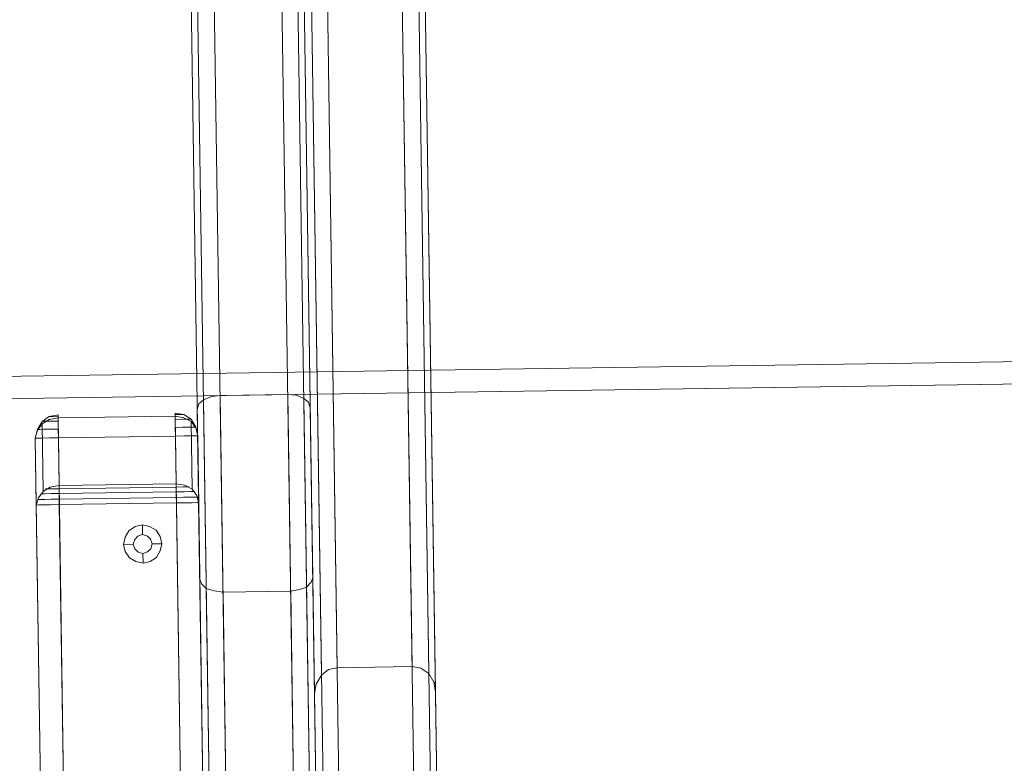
# Model space of a CAD drawing. Extents: x 147111805 to 147230536, y 410950310 to 411028142.
# Tile 140 of 256: x 147184143 to 147184404, y 410981318 to 410981515. Entities that reach past the tile are written whole.
import ezdxf

# ---------------------------------------------------------------- set-up
doc = ezdxf.new("R2010")
doc.units = 0
doc.header["$LTSCALE"] = 100
doc.layers.add('T--A9041--_VERHARDINGEN_Tegels', color=9, linetype='Continuous', transparency=0.3)
doc.layers.add('T--L9071--_TERREINMEUBILAIR_Stoelen', color=1, linetype='Continuous')
doc.layers.add('T--L9071--_TERREINMEUBILAIR_Tafels', color=30, linetype='Continuous')

# ---------------------------------------------------------------- blocks, each defined once
blk = doc.blocks.new('Picknicktafel 180x160cm')
at = {"layer": 'T--L9071--_TERREINMEUBILAIR_Stoelen', "lineweight": 0}
for p, q in [((194.21, 1588.06), (194.21, 1.06)), ((198.64, 0), (198.64, 1589.12)), ((216.58, 0), (216.58, 1589.12)), ((220.8, 1588.06), (220.8, 1.06)), ((192.52, 3.59), (192.52, 1585.53)), ((222.49, 3.59), (222.49, 1585.53)), ((192.52, 1540.57), (192.52, 48.55)), ((222.49, 1540.57), (222.49, 48.55)), ((194.21, 1538.03), (194.21, 51.08)), ((220.8, 1538.03), (220.8, 51.08)), ((198.64, 52.14), (198.64, 1537.19)), ((216.58, 1537.19), (216.58, 52.14)), ((228.61, 1452.33), (228.61, 1066.24)), ((248.46, 1066.24), (248.46, 1452.33)), ((224.39, 1450.22), (224.39, 1064.34)), ((252.89, 1450.22), (252.89, 1064.34)), ((222.49, 1059.48), (222.49, 1445.36)), ((254.58, 1445.36), (254.58, 1059.48)), ((222.49, 1349.31), (222.49, 963.43)), ((254.58, 963.43), (254.58, 1349.31)), ((224.39, 1344.46), (224.39, 958.58)), ((252.89, 1344.46), (252.89, 958.58)), ((228.61, 956.47), (228.61, 1342.56)), ((248.46, 1342.56), (248.46, 956.47)), ((196.32, 1138.64), (194.21, 1137.8)), ((198.64, 1138.85), (196.32, 1138.64)), ((198.64, 1138.85), (198.64, 450.26)), ((218.9, 1138.64), (216.58, 1138.85)), ((216.58, 450.26), (216.58, 1138.85)), ((220.8, 1137.8), (218.9, 1138.64)), ((192.94, 1136.74), (192.52, 1135.26)), ((194.21, 1137.8), (192.94, 1136.74)), ((194.21, 451.32), (194.21, 1137.8)), ((222.07, 1136.74), (220.8, 1137.8)), ((220.8, 451.32), (220.8, 1137.8)), ((222.49, 1135.26), (222.07, 1136.74)), ((192.52, 453.85), (192.52, 1135.26)), ((192.52, 1135.26), (192.52, 1090.3)), ((222.49, 1090.3), (222.49, 1135.26)), ((222.49, 1135.26), (222.49, 453.85)), ((192.52, 1128.3), (192.52, 460.82)), ((192.52, 460.82), (192.52, 1128.3)), ((192.52, 1110.57), (192.52, 478.76)), ((192.52, 478.76), (192.52, 1110.57)), ((192.52, 1090.3), (192.52, 498.82)), ((192.94, 1089.03), (194.21, 1087.77)), ((220.8, 1087.77), (222.07, 1089.03)), ((222.07, 1089.03), (222.49, 1090.3)), ((222.49, 498.82), (222.49, 1090.3)), ((194.21, 1087.77), (196.32, 1087.13)), ((194.21, 501.35), (194.21, 1087.77)), ((196.32, 1087.13), (198.64, 1086.71)), ((198.64, 502.4), (198.64, 1086.71)), ((198.64, 1086.71), (216.58, 1086.71)), ((216.58, 1086.71), (218.9, 1087.13)), ((216.58, 1086.71), (216.58, 502.4)), ((218.9, 1087.13), (220.8, 1087.77)), ((220.8, 501.35), (220.8, 1087.77)), ((224.39, 1064.34), (226.29, 1065.81)), ((226.29, 1065.81), (228.61, 1066.24)), ((228.61, 1066.24), (248.46, 1066.24)), ((248.46, 1066.24), (250.78, 1065.81)), ((250.78, 1065.81), (252.89, 1064.34)), ((222.92, 1062.01), (224.39, 1064.34)), ((252.89, 1064.34), (254.16, 1062.01)), ((222.49, 1059.48), (222.92, 1062.01)), ((254.16, 1062.01), (254.58, 1059.48)), ((222.49, 963.43), (222.49, 1059.48)), ((254.58, 1059.48), (254.58, 963.43))]:
    blk.add_line(p, q, dxfattribs=at)
at = {"layer": 'T--L9071--_TERREINMEUBILAIR_Tafels', "lineweight": 0}
for p, q in [((1794.09, 1144.76), (6.12, 1144.76)), ((1794.09, 1144.76), (6.12, 1144.76)), ((6.12, 1144.76), (1794.09, 1144.76)), ((6.12, 1144.76), (1794.09, 1144.76)), ((1794.09, 1138.85), (6.12, 1138.85)), ((1794.09, 1138.85), (6.12, 1138.85)), ((6.12, 1138.85), (1794.09, 1138.85)), ((6.12, 1138.85), (1794.09, 1138.85)), ((216.58, 1138.85), (198.64, 1138.85)), ((151.35, 1132.73), (153.25, 1134)), ((151.35, 1132.1), (153.25, 1133.15)), ((153.25, 1134), (155.58, 1134.42)), ((153.47, 1134), (153.25, 1134)), ((153.25, 1134), (153.47, 1134)), ((153.25, 1133.15), (155.58, 1133.58)), ((154.31, 1134), (153.47, 1134)), ((153.47, 1134), (154.31, 1134)), ((155.58, 1134), (154.31, 1134)), ((154.31, 1134), (155.58, 1134)), ((155.58, 1133.58), (155.58, 1134.42)), ((155.58, 1134.42), (155.58, 1134)), ((155.58, 1134), (155.58, 1132.73)), ((155.58, 1134), (155.58, 1134)), ((155.58, 1133.58), (155.58, 1115.63)), ((186.61, 1133.58), (155.58, 1133.58)), ((186.61, 1133.58), (155.58, 1133.58)), ((186.61, 1134), (186.61, 1134.42)), ((186.61, 1134.42), (186.61, 1133.58)), ((188.93, 1134), (186.61, 1134.42)), ((186.61, 1132.73), (186.61, 1134)), ((186.61, 1134), (187.66, 1134)), ((187.66, 1134), (186.61, 1134)), ((186.61, 1133.58), (188.93, 1133.15)), ((186.61, 1115.63), (186.61, 1133.58)), ((187.66, 1134), (188.51, 1134)), ((188.51, 1134), (187.66, 1134)), ((188.51, 1134), (188.93, 1134)), ((190.83, 1132.73), (188.93, 1134)), ((188.93, 1133.15), (190.83, 1132.1)), ((149.45, 1128.3), (150.09, 1130.62)), ((149.45, 1128.3), (150.09, 1130.41)), ((150.09, 1130.62), (151.35, 1132.73)), ((150.09, 1130.41), (151.35, 1132.1)), ((150.09, 1130.62), (150.72, 1130.62)), ((150.72, 1130.62), (151.78, 1130.62)), ((151.99, 1132.73), (151.35, 1132.73)), ((151.35, 1132.73), (151.78, 1132.73)), ((151.35, 1132.1), (151.35, 1114.16)), ((151.78, 1132.73), (153.25, 1132.73)), ((151.78, 1130.62), (153.68, 1130.62)), ((153.25, 1132.73), (155.58, 1132.73)), ((153.68, 1130.62), (155.58, 1130.62)), ((155.58, 1132.73), (155.58, 1130.62)), ((155.58, 1130.62), (155.58, 1128.3)), ((186.61, 1130.62), (186.61, 1132.73)), ((186.61, 1132.73), (188.72, 1132.73)), ((186.61, 1128.3), (186.61, 1130.62)), ((186.61, 1130.62), (188.51, 1130.62)), ((188.51, 1130.62), (190.2, 1130.62)), ((188.72, 1132.73), (190.41, 1132.73)), ((190.83, 1132.73), (189.98, 1132.73)), ((190.2, 1130.62), (191.46, 1130.62)), ((190.41, 1132.73), (190.83, 1132.73)), ((192.1, 1130.62), (190.83, 1132.73)), ((190.83, 1132.1), (192.1, 1130.41)), ((190.83, 1114.16), (190.83, 1132.1)), ((191.46, 1130.62), (192.1, 1130.62)), ((192.1, 1130.62), (191.88, 1130.62)), ((192.52, 1128.3), (192.1, 1130.62)), ((192.1, 1130.41), (192.52, 1128.3)), ((149.45, 1110.57), (149.45, 1128.3)), ((149.45, 1128.3), (150.09, 1128.3)), ((149.45, 1128.3), (149.45, 460.82)), ((149.45, 460.82), (149.45, 1128.3)), ((150.09, 1128.3), (151.35, 1128.3)), ((151.35, 1128.3), (153.25, 1128.3)), ((153.25, 1128.3), (155.58, 1128.3)), ((155.58, 460.82), (155.58, 1128.3)), ((155.58, 1128.3), (186.61, 1128.3)), ((155.58, 460.82), (155.58, 1128.3)), ((186.61, 1128.3), (188.93, 1128.3)), ((186.61, 1128.3), (186.61, 460.82)), ((186.61, 460.82), (186.61, 1128.3)), ((188.93, 1128.3), (190.83, 1128.3)), ((190.83, 1128.3), (192.1, 1128.3)), ((192.1, 1128.3), (192.52, 1128.3)), ((192.52, 1128.3), (192.52, 1110.57)), ((153.25, 1115.21), (151.35, 1114.16)), ((153.68, 1114.79), (151.99, 1114.79)), ((155.58, 1115.63), (153.25, 1115.21)), ((155.58, 1114.79), (153.68, 1114.79)), ((155.58, 1114.37), (155.58, 1115.63)), ((155.58, 1115.63), (186.61, 1115.63)), ((155.58, 1115.63), (186.61, 1115.63)), ((155.58, 1114.79), (186.61, 1114.79)), ((188.93, 1115.21), (186.61, 1115.63)), ((186.61, 1115.63), (186.61, 1114.37)), ((188.51, 1114.79), (186.61, 1114.79)), ((189.98, 1114.79), (188.51, 1114.79)), ((190.83, 1114.16), (188.93, 1115.21)), ((150.09, 1112.47), (149.45, 1110.57)), ((150.51, 1112.04), (149.88, 1112.04)), ((151.35, 1114.16), (150.09, 1112.47)), ((151.78, 1112.04), (150.51, 1112.04)), ((151.78, 1113.52), (150.72, 1113.52)), ((153.47, 1113.52), (151.78, 1113.52)), ((153.47, 1112.04), (151.78, 1112.04)), ((155.58, 1113.52), (153.47, 1113.52)), ((155.58, 1112.04), (153.47, 1112.04)), ((155.58, 1112.47), (155.58, 1114.37)), ((155.58, 1113.52), (186.61, 1113.52)), ((155.58, 1110.57), (155.58, 1112.47)), ((155.58, 1112.04), (186.61, 1112.04)), ((186.61, 1114.37), (186.61, 1112.47)), ((188.72, 1113.52), (186.61, 1113.52)), ((186.61, 1112.47), (186.61, 1110.57)), ((188.51, 1112.04), (186.61, 1112.04)), ((190.41, 1112.04), (188.51, 1112.04)), ((190.41, 1113.52), (188.72, 1113.52)), ((191.46, 1113.52), (190.41, 1113.52)), ((191.67, 1112.04), (190.41, 1112.04)), ((192.1, 1112.47), (190.83, 1114.16)), ((192.31, 1112.04), (191.67, 1112.04)), ((192.52, 1110.57), (192.1, 1112.47)), ((150.09, 1110.57), (149.45, 1110.57)), ((149.45, 1110.57), (149.45, 478.76)), ((149.45, 478.76), (149.45, 1110.57)), ((151.35, 1110.57), (150.09, 1110.57)), ((153.25, 1110.57), (151.35, 1110.57)), ((155.58, 1110.57), (153.25, 1110.57)), ((155.58, 1110.57), (155.58, 478.76)), ((186.61, 1110.57), (155.58, 1110.57)), ((155.58, 478.76), (155.58, 1110.57)), ((186.61, 1110.57), (186.61, 478.76)), ((188.93, 1110.57), (186.61, 1110.57)), ((186.61, 478.76), (186.61, 1110.57)), ((190.83, 1110.57), (188.93, 1110.57)), ((192.1, 1110.57), (190.83, 1110.57)), ((192.52, 1110.57), (192.1, 1110.57)), ((175.63, 1104.44), (173.94, 1103.39)), ((177.53, 1104.87), (175.63, 1104.44)), ((179.43, 1104.44), (177.53, 1104.87)), ((177.53, 1104.87), (177.53, 1102.33)), ((181.12, 1103.39), (179.43, 1104.44)), ((172.89, 1101.7), (172.46, 1099.8)), ((173.94, 1103.39), (172.89, 1101.7)), ((175.42, 1101.07), (176.26, 1101.91)), ((176.26, 1101.91), (175.42, 1101.07)), ((176.26, 1101.91), (177.53, 1102.33)), ((177.53, 1102.33), (176.26, 1101.91)), ((177.53, 1102.33), (178.8, 1101.91)), ((178.8, 1101.91), (177.53, 1102.33)), ((178.8, 1101.91), (179.64, 1101.07)), ((179.64, 1101.07), (178.8, 1101.91)), ((182.17, 1101.7), (181.12, 1103.39)), ((182.6, 1099.8), (182.17, 1101.7)), ((172.46, 1099.8), (172.89, 1097.9)), ((172.46, 1099.8), (175, 1099.8)), ((175, 1099.8), (175.42, 1101.07)), ((175.42, 1101.07), (175, 1099.8)), ((175.42, 1098.53), (175, 1099.8)), ((175, 1099.8), (175, 1099.8)), ((175, 1099.8), (175.42, 1098.53)), ((179.64, 1101.07), (180.06, 1099.8)), ((180.06, 1099.8), (179.64, 1101.07)), ((180.06, 1099.8), (179.64, 1098.53)), ((179.64, 1098.53), (180.06, 1099.8)), ((180.06, 1099.8), (180.06, 1099.8)), ((182.6, 1099.8), (180.06, 1099.8)), ((182.17, 1097.9), (182.6, 1099.8)), ((182.6, 1099.8), (182.6, 1099.8)), ((172.89, 1097.9), (173.94, 1096.21)), ((176.26, 1097.69), (175.42, 1098.53)), ((175.42, 1098.53), (176.26, 1097.69)), ((177.53, 1097.27), (176.26, 1097.69)), ((176.26, 1097.69), (177.53, 1097.27)), ((178.8, 1097.69), (177.53, 1097.27)), ((177.53, 1097.27), (178.8, 1097.69)), ((177.53, 1094.73), (177.53, 1097.27)), ((179.64, 1098.53), (178.8, 1097.69)), ((178.8, 1097.69), (179.64, 1098.53)), ((181.12, 1096.21), (182.17, 1097.9)), ((173.94, 1096.21), (175.63, 1095.16)), ((175.63, 1095.16), (177.53, 1094.73)), ((177.53, 1094.73), (179.43, 1095.16)), ((179.43, 1095.16), (181.12, 1096.21)), ((192.52, 1090.3), (192.94, 1089.03))]:
    blk.add_line(p, q, dxfattribs=at)

msp = doc.modelspace()

# ---------------------------------------------------------------- hatches: boundary and pattern name
at = {"layer": 'T--A9041--_VERHARDINGEN_Tegels'}
h = msp.add_hatch(dxfattribs=at)
h.set_pattern_fill('ANSI37', color=256, scale=200, angle=45)
h.paths.add_polyline_path([(147190078.15, 410991756.42), (147190048.63, 410993756.2), (147189886, 411004255), (147184436, 411004255), (147184436, 411003375), (147181049.9, 411003375), (147181043.1, 411000675), (147181056, 411000675), (147188886, 411000675), (147188886, 410998065), (147189571, 410998065), (147189571, 410997065), (147188886, 410997065), (147188886, 410994455), (147181056, 410994455), (147181040.96, 410994455.01), (147181039.03, 410987549.11), (147182124.02, 410987549.11), (147182124.02, 410985174.11), (147181037.4, 410985174.11), (147181028.88, 410972766.99), (147181689.39, 410972780.1), (147190353.36, 410972785.82), (147190319.88, 410975378.2)])

# ---------------------------------------------------------------- block references
at = {"layer": 'T--L9071--_TERREINMEUBILAIR_Stoelen', "rotation": 0.8455994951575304}
msp.add_blockref('Picknicktafel 180x160cm', (147184014.71, 410980274.07), dxfattribs=at)

doc.saveas('drawing.dxf')
